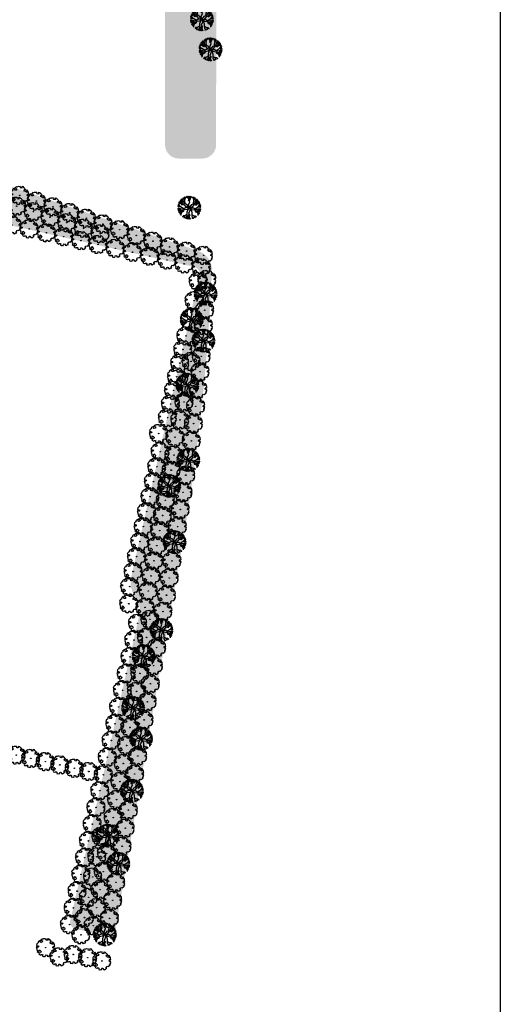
# Model space of a CAD drawing. Header units: metres. Extents: x 232632 to 233536, y 552897 to 554400.
# Tile 7 of 17: x 233330 to 233536, y 553430 to 553853. Entities that reach past the tile are written whole.
import ezdxf

# ---------------------------------------------------------------- set-up
doc = ezdxf.new("R2010")
doc.units = ezdxf.units.M
doc.layers.get('Defpoints').update_dxf_attribs({"color": 241})
doc.layers.add('N-WE-GR-BEPLANTING_CULTUUR_BOSPLANTSOEN-A', color=92, linetype='Continuous', lineweight=18)
doc.layers.add('N-WE-GR-BOOM-S', color=7, linetype='Continuous', lineweight=25, true_color=0x165700)
pattern_1 = [(0, (0, 0), (1, 1), [1.2, -0.8]), (90, (0.6, -0.4), (-4, 2.449293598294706e-16), [0.8, -1.2]), (90, (1.6, 0.6), (-4, 2.449293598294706e-16), [0.8, -1.2]), (90, (2.6, -0.2), (-4, 2.449293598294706e-16), [0.4, -1.6]), (90, (3.6, 0.8), (-4, 2.449293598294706e-16), [0.4, -1.6])]

# ---------------------------------------------------------------- blocks, each defined once
blk = doc.blocks.new('SGR-BOOM_06')
at = {"linetype": 'Continuous', "flags": 128}
blk.add_lwpolyline([(2.697926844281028, 3.519936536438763), (2.530031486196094, 3.938911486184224), (2.197017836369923, 4.064448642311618), (1.94450365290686, 4.524361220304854), (1.273022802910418, 4.692183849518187), (0.8554126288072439, 4.524288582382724), (1.107912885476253, 4.273186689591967), (1.064270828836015, 3.811889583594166), (0.2276521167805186, 3.979701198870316), (0.3518243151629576, 4.315444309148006), (0.1839317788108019, 4.692111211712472), (-0.1504327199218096, 4.608837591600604), (-0.4861730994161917, 4.692066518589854), (-1.154910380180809, 4.649713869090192), (-1.490634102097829, 4.483188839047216), (-1.95193375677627, 4.56504461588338), (-2.538756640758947, 4.105076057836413), (-2.119756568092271, 3.896293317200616), (-1.994180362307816, 3.643818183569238), (-1.575180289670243, 3.435035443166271), (-1.994130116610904, 2.890461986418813), (-2.538667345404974, 2.766231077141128), (-2.915367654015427, 3.099211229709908), (-2.619546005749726, 3.216664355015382), (-2.873110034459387, 3.855299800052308), (-3.627802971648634, 3.434898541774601), (-4.004453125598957, 3.015887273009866), (-3.794266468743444, 2.84803387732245), (-4.004419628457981, 2.513649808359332), (-4.424759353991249, 2.345754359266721), (-4.716801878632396, 2.05367287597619), (-5.01017267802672, 1.214316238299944), (-3.88011881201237, 0.9209648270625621), (-3.712226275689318, 0.5442979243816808), (-4.004271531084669, 0.2931597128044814), (-4.506508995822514, 0.2931262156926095), (-4.602327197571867, 0.5555981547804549), (-5.093368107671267, 0.3763383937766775), (-4.757596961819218, -0.1681847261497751), (-4.925450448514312, -0.3770066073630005), (-4.716628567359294, -0.544860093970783), (-4.88446521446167, -1.006165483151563), (-4.532341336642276, -1.182198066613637), (-4.716561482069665, -1.550699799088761), (-4.424496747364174, -1.591623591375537), (-4.292786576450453, -1.70719043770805), (-4.61907625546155, -2.106831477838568), (-3.920821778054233, -2.682045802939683), (-3.668355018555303, -2.430910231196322), (-3.459575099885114, -1.969602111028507), (-3.627456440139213, -1.760802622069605), (-3.418684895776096, -1.173935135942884), (-3.123882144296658, -1.341782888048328), (-2.788119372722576, -1.760746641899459), (-2.496040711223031, -2.010481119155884), (-2.788049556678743, -2.807529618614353), (-3.418567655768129, -2.931766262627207), (-3.668290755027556, -3.394441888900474), (-3.332530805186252, -3.771097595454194), (-2.831649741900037, -3.896623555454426), (-2.768861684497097, -4.022178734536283), (-2.70607362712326, -4.147733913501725), (-2.328058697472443, -3.728722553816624), (-1.825821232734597, -3.728689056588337), (-1.574691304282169, -3.89653972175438), (-1.698860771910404, -4.27322610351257), (-1.6988383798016, -4.608960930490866), (-1.154284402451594, -4.735848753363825), (-0.6097418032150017, -4.692139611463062), (-0.4855303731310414, -4.944614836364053), (-0.2330665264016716, -4.64980644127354), (0.1012924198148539, -4.483281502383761), (-0.05880460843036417, -4.006538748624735), (0.2691206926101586, -3.89641674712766), (0.7727313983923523, -4.023307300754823), (0.8560217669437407, -4.608790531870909), (1.149445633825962, -4.565098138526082), (1.441519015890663, -4.735675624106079), (2.070647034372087, -4.232031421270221), (2.365446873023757, -4.356206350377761), (2.321760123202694, -4.14739857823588), (2.657483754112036, -3.979508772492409), (2.406348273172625, -3.728406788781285), (2.112915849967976, -3.643810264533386), (2.574182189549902, -3.226158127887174), (2.615108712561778, -2.975036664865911), (3.159645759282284, -2.848076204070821), (3.537702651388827, -3.058226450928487), (3.787439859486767, -2.807091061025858), (3.770391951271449, -2.632754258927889), (4.123163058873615, -2.632730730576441), (4.123146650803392, -2.386717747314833), (4.458873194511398, -2.262500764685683), (4.458859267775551, -2.05369007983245), (4.082181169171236, -2.05371520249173), (4.543444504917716, -1.591025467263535), (4.250006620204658, -1.424542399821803), (4.626693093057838, -1.550076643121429), (4.752232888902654, -1.256641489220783), (4.54339981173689, -0.9209205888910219), (4.835431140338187, -0.4609716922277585), (4.667549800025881, -0.2521722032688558), (4.249928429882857, -0.2522000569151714), (3.746303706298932, 0.08486595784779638), (4.082024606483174, 0.2936990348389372), (4.375415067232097, 0.8382641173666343), (4.543299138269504, 0.5885213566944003), (4.876296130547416, 0.7127381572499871), (4.667437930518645, 1.425137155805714), (4.711079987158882, 1.886434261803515), (4.499534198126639, 1.969671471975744), (4.163754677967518, 2.639753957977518), (3.828442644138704, 3.012677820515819), (3.373874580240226, 2.603955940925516), (3.662895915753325, 2.430909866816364), (3.914056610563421, 1.801765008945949), (3.537384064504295, 1.718488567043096), (3.327180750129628, 2.136095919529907), (2.991451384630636, 2.054186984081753), (2.657064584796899, 2.305283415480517), (2.238064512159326, 2.514066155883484), (2.446864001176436, 2.681947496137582), (2.321287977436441, 2.931693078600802), (2.530081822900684, 3.184190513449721), (2.865825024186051, 3.05865353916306), (3.159240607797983, 3.226540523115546)], close=True, dxfattribs=at)
blk.add_circle((0, 0), 0.15)
blk = doc.blocks.new('SGR-BOOM_15')
at = {"linetype": 'Continuous', "flags": 128}
for points in [[(-1.731470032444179, 1.657009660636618), (-1.900455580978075, 3.27249409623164), (-2.458185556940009, 3.754197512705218), (-2.450329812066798, 4.328052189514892)], [(-2.222890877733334, 3.550976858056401), (-2.134256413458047, 4.235182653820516), (-1.770819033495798, 4.64761787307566)], [(-2.027681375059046, 4.356125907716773), (-2.159448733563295, 4.480282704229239)], [(-1.715307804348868, 4.007128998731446), (-2.036605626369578, 4.537443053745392)], [(-1.952747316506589, 3.317657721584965), (-1.629661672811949, 4.255826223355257), (-1.066486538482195, 4.591038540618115), (-1.000955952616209, 4.871779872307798)], [(-1.404388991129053, 4.389912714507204), (-1.529009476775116, 4.732682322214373)], [(-0.1488940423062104, 3.629839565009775), (-0.6066718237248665, 4.390916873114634), (-1.28673739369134, 4.804212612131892)], [(-0.2371204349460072, 4.519810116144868), (-0.7648271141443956, 4.828363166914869)], [(-0.2371204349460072, 4.519810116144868), (-0.7648271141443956, 4.828363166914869)], [(-0.3007205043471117, 1.173686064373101), (0.210326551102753, 2.567357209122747), (-0.3459786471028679, 3.142143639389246), (0.1382770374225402, 4.340459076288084), (-0.3072160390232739, 4.964047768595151)], [(-0.3007205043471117, 1.173686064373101), (0.210326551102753, 2.567357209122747), (-0.3459786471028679, 3.142143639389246), (0.1382770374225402, 4.340459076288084), (-0.3072160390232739, 4.964047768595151)], [(0.2862072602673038, 3.35991435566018), (-0.2125065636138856, 4.229330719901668), (-0.2749234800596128, 4.965940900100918)], [(0.2862072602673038, 3.35991435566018), (-0.2125065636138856, 4.229330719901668), (-0.2749234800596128, 4.965940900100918)], [(-0.09327994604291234, 4.664586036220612), (0.2239799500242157, 4.968499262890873)], [(-0.09327994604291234, 4.664586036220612), (0.2239799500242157, 4.968499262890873)], [(-0.03478844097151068, 2.820615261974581), (0.5629754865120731, 3.824907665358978), (0.4555039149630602, 4.482515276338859), (0.8083203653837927, 4.907419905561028)], [(-0.03478844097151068, 2.820615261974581), (0.5629754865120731, 3.824907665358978), (0.4555039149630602, 4.482515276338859), (0.8083203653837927, 4.907419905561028)], [(0.5949235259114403, 4.650421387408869), (0.3747998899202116, 4.959402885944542)], [(0.5949235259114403, 4.650421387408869), (0.3747998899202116, 4.959402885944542)], [(0.5052078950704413, 4.178381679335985), (1.270367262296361, 4.808567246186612)], [(0.5052078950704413, 4.178381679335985), (1.270367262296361, 4.808567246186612)], [(1.952747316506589, 3.317657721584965), (1.629661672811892, 4.255826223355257), (1.066486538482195, 4.591038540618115), (1.000955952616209, 4.871779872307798)], [(1.404388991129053, 4.389912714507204), (1.529009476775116, 4.732682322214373)], [(1.715307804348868, 4.007128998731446), (2.036605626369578, 4.537443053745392)], [(1.731470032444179, 1.657009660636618), (1.900455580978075, 3.27249409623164), (2.458185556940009, 3.754197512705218), (2.450329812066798, 4.328052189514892)], [(2.222890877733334, 3.550976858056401), (2.134256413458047, 4.235182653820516), (1.770819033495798, 4.64761787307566)], [(2.027681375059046, 4.356125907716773), (2.159448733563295, 4.480282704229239)], [(-4.641318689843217, 0.3040997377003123), (-4.970429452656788, 0.1760198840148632)], [(-2.355350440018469, -0.4427118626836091), (-3.767079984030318, 0.3606347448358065), (-4.483462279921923, 0.1877263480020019), (-4.945409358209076, 0.5282785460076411)], [(-0.388563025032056, 0.0962069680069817), (-1.720388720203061, -0.06932303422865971), (-2.882100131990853, -0.7524666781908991), (-4.300377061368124, -0.3248250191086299), (-4.925008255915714, -0.6931418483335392)], [(-4.722116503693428, 0.8882231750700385), (-4.899781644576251, 0.8534001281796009)], [(-4.256494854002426, 0.9389436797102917), (-4.874717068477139, 0.9865523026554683)], [(-4.181235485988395, 0.2606728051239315), (-4.685854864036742, 0.7311543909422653), (-4.809512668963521, 1.266783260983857)], [(-4.386629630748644, 1.414610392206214), (-4.737856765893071, 1.512899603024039)], [(-4.137237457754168, 1.835259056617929), (-4.651301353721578, 1.504475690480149)], [(-4.137237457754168, 1.835259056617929), (-4.651301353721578, 1.504475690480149)], [(-1.182632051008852, 0.2633500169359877), (-2.193815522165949, 1.350086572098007), (-2.958203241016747, 1.114361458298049), (-3.807339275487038, 2.088749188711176), (-4.565060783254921, 1.973922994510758)], [(-1.182632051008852, 0.2633500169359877), (-2.193815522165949, 1.350086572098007), (-2.958203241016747, 1.114361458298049), (-3.807339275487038, 2.088749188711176), (-4.565060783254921, 1.973922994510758)], [(-2.86609910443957, 1.77663023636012), (-3.86710022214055, 1.725668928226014), (-4.552125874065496, 2.003572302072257)], [(-2.86609910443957, 1.77663023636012), (-3.86710022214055, 1.725668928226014), (-4.552125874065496, 2.003572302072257)], [(-3.834246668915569, 0.3444231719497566), (-4.408802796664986, 1.153391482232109), (-4.353370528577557, 1.806431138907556), (-4.543442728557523, 2.02318563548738)], [(-4.201185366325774, 2.029065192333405), (-4.328491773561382, 2.44955320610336)], [(-4.201185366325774, 2.029065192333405), (-4.328491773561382, 2.44955320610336)], [(-3.876921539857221, 2.636253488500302), (-4.252086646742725, 2.579905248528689)], [(-3.876921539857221, 2.636253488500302), (-4.252086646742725, 2.579905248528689)], [(-2.530614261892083, 1.246223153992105), (-3.155360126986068, 2.2339566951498), (-3.79034887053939, 2.435915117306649), (-4.009430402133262, 2.942893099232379)], [(-2.530614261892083, 1.246223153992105), (-3.155360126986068, 2.2339566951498), (-3.79034887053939, 2.435915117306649), (-4.009430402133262, 2.942893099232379)], [(-3.539656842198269, 2.97637772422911), (-3.987305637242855, 2.972800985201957)], [(-2.50945622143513, 2.548167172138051), (-3.393582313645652, 2.705836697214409), (-3.716906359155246, 3.304657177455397)], [(-3.496676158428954, 2.342512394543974), (-3.712067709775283, 3.310091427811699)], [(-3.496676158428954, 2.342512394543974), (-3.712067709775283, 3.310091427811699)], [(-2.973577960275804, 2.630935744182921), (-3.501704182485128, 3.531886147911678)], [(0, 0), (-1.058169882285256, 1.358241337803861), (-2.290024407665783, 1.904861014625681), (-2.768256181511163, 3.306888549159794), (-3.431417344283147, 3.600212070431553)], [(-3.298932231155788, 3.185969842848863), (-3.317948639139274, 3.705046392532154)], [(-3.155431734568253, 3.478140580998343), (-3.17753513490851, 3.82614981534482)], [(-2.455501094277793, 3.950294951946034), (-2.751272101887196, 4.143266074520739)], [(0, 0), (-1.218256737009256, 0.3016364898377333)], [(0, 0), (-1.218256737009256, 0.3016364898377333)], [(0, 0), (-0.9611620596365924, -0.8070325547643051)], [(0, 0), (-0.2827159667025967, 1.222786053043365)], [(0, 0), (-0.2827159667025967, 1.222786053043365)], [(0, 0), (1.058169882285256, 1.358241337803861), (2.290024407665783, 1.904861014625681), (2.768256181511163, 3.306888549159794), (3.431417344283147, 3.600212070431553)], [(0, 0), (1.720388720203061, -0.06932303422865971), (2.882100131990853, -0.7524666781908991), (4.300377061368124, -0.3248250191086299), (4.925008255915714, -0.6931418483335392)], [(0, 0), (0.9611620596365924, -0.8070325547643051)], [(0, 0), (0.2328362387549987, -1.233256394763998)], [(0, 0), (0.2328362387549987, -1.233256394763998)], [(0.4895697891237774, -0.01972720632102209), (1.218256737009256, 0.3016364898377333)], [(1.182632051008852, 0.2633500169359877), (2.193815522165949, 1.350086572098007), (2.958203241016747, 1.114361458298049), (3.807339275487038, 2.088749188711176), (4.565060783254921, 1.973922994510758)], [(1.182632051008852, 0.2633500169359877), (2.193815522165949, 1.350086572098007), (2.958203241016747, 1.114361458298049), (3.807339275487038, 2.088749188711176), (4.565060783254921, 1.973922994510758)], [(2.355350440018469, -0.4427118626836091), (3.767079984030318, 0.3606347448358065), (4.483462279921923, 0.1877263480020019), (4.945409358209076, 0.5282785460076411)], [(2.455501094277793, 3.950294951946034), (2.751272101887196, 4.143266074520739)], [(2.50945622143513, 2.548167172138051), (3.393582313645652, 2.705836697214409), (3.716906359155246, 3.304657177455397)], [(2.530614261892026, 1.246223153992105), (3.155360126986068, 2.2339566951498), (3.790348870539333, 2.435915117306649), (4.009430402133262, 2.942893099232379)], [(2.530614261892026, 1.246223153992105), (3.155360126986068, 2.2339566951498), (3.790348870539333, 2.435915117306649), (4.009430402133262, 2.942893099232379)], [(2.86609910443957, 1.77663023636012), (3.86710022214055, 1.725668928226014), (4.552125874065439, 2.003572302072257)], [(2.86609910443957, 1.77663023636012), (3.86710022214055, 1.725668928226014), (4.552125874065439, 2.003572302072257)], [(2.973577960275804, 2.630935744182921), (3.501704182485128, 3.531886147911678)], [(3.155431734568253, 3.478140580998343), (3.17753513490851, 3.82614981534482)], [(3.298932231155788, 3.185969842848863), (3.317948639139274, 3.705046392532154)], [(3.496676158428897, 2.342512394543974), (3.712067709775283, 3.310091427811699)], [(3.496676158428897, 2.342512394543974), (3.712067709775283, 3.310091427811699)], [(3.539656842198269, 2.97637772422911), (3.987305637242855, 2.972800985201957)], [(3.834246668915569, 0.3444231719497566), (4.408802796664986, 1.153391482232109), (4.353370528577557, 1.806431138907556), (4.543442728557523, 2.02318563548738)], [(3.876921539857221, 2.636253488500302), (4.252086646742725, 2.579905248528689)], [(3.876921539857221, 2.636253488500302), (4.252086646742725, 2.579905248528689)], [(4.137237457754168, 1.835259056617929), (4.651301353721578, 1.504475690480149)], [(4.137237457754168, 1.835259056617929), (4.651301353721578, 1.504475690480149)], [(4.181235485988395, 0.2606728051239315), (4.685854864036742, 0.7311543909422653), (4.809512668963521, 1.266783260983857)], [(4.201185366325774, 2.029065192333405), (4.328491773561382, 2.44955320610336)], [(4.201185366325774, 2.029065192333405), (4.328491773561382, 2.44955320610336)], [(4.256494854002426, 0.9389436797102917), (4.874717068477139, 0.9865523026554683)], [(4.386629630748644, 1.414610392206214), (4.737856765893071, 1.512899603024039)], [(4.641318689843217, 0.3040997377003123), (4.970429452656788, 0.1760198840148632)], [(4.722116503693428, 0.8882231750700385), (4.899781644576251, 0.8534001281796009)], [(-4.665057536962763, -0.5398606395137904), (-4.960846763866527, -0.3551778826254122)], [(-4.511096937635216, -0.8266571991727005), (-4.944159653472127, -0.5398492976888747)], [(-3.870416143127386, -0.8853630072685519), (-4.910391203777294, -0.7900697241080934)], [(-3.952328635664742, -1.446791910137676), (-4.861202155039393, -1.051125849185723)], [(-3.952328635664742, -1.446791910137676), (-4.861202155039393, -1.051125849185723)], [(-3.532862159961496, -0.5562476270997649), (-4.175883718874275, -1.183194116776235), (-4.85097890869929, -1.097340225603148)], [(-2.497396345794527, -1.311522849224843), (-3.663606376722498, -1.234847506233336), (-4.20074898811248, -1.629151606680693), (-4.739516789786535, -1.507691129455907)], [(-2.497396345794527, -1.311522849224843), (-3.663606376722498, -1.234847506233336), (-4.20074898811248, -1.629151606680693), (-4.739516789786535, -1.507691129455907)], [(-4.480884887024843, -1.144406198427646), (-4.738650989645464, -1.510410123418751)], [(-4.113834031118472, -2.200780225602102), (-4.528655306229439, -2.056072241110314)], [(-4.113834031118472, -2.200780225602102), (-4.528655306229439, -2.056072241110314)], [(-3.123644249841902, -1.270348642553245), (-3.671890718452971, -2.109411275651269), (-4.299879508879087, -2.499437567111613)], [(-3.123644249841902, -1.270348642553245), (-3.671890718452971, -2.109411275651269), (-4.299879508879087, -2.499437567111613)], [(-0.9092397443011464, -0.8007839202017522), (-2.383020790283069, -0.9781473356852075), (-2.642603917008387, -1.734765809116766), (-3.930158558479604, -1.847311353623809), (-4.283532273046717, -2.527351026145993)], [(-0.9092397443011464, -0.8007839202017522), (-2.383020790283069, -0.9781473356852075), (-2.642603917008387, -1.734765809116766), (-3.930158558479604, -1.847311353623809), (-4.283532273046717, -2.527351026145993)], [(-3.919535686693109, -2.263216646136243), (-3.954886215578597, -2.873486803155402)], [(-3.919535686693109, -2.263216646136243), (-3.954886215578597, -2.873486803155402)], [(-3.166618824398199, -1.780570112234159), (-3.63691884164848, -2.533973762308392), (-3.696426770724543, -3.327548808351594)], [(-2.732239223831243, -3.730748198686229), (-3.10922427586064, -3.881865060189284)], [(-1.030026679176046, -2.882086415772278), (-1.912986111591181, -3.45902353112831), (-2.700115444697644, -3.487387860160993), (-2.783815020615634, -4.121471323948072)], [(-2.211693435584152, -3.469787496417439), (-2.179887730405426, -4.073044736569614), (-2.424030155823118, -4.342836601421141)], [(-2.295744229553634, -4.20107304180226), (-2.173133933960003, -4.473660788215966)], [(-0.4365226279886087, -0.3665229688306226), (-1.020309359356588, -1.870365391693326), (-1.038196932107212, -3.732734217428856), (-1.930263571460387, -4.583692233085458)], [(-0.6744387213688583, -4.154424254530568), (-1.464553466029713, -4.753023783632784)], [(-0.6744387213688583, -4.154424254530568), (-1.464553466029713, -4.753023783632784)], [(-1.430603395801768, -4.107057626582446), (-1.301249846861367, -4.800302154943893)], [(-0.07976067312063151, -2.819701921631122), (-0.7178072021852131, -3.798896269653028), (-0.6371239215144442, -4.460325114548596), (-1.006901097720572, -4.870554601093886)], [(-0.07976067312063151, -2.819701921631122), (-0.7178072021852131, -3.798896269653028), (-0.6371239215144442, -4.460325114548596), (-1.006901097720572, -4.870554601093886)], [(-0.4223878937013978, -3.34552350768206), (0.04061533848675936, -4.234471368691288), (0.07307351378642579, -4.973008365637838)], [(-0.4223878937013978, -3.34552350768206), (0.04061533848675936, -4.234471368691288), (0.07307351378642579, -4.973008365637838)], [(0.2528194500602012, -1.18492789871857), (-0.3143909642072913, -2.556700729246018), (0.2181184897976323, -3.153599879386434), (-0.3143909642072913, -4.33126584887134), (0.1054163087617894, -4.972427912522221)], [(0.2528194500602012, -1.18492789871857), (-0.3143909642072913, -2.556700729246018), (0.2181184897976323, -3.153599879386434), (-0.3143909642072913, -4.33126584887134), (0.1054163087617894, -4.972427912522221)], [(0.4365226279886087, -0.3665229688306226), (1.020309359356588, -1.870365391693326), (1.038196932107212, -3.732734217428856), (1.93026357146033, -4.583692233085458)], [(0.9092397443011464, -0.8007839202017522), (2.383020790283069, -0.9781473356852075), (2.642603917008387, -1.734765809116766), (3.930158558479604, -1.847311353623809), (4.283532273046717, -2.527351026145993)], [(0.9092397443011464, -0.8007839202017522), (2.383020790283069, -0.9781473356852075), (2.642603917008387, -1.734765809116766), (3.930158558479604, -1.847311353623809), (4.283532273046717, -2.527351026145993)], [(1.030026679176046, -2.882086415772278), (1.912986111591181, -3.45902353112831), (2.700115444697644, -3.487387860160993), (2.783815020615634, -4.121471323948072)], [(1.430603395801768, -4.107057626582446), (1.301249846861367, -4.800302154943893)], [(2.295744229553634, -4.20107304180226), (2.173133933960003, -4.473660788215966)], [(2.211693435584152, -3.469787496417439), (2.179887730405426, -4.073044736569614), (2.424030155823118, -4.342836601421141)], [(2.497396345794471, -1.311522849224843), (3.663606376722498, -1.234847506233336), (4.20074898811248, -1.629151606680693), (4.739516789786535, -1.507691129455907)], [(2.497396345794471, -1.311522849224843), (3.663606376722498, -1.234847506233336), (4.20074898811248, -1.629151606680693), (4.739516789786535, -1.507691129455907)], [(2.732239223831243, -3.730748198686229), (3.10922427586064, -3.881865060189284)], [(3.123644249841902, -1.270348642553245), (3.671890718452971, -2.109411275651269), (4.299879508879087, -2.499437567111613)], [(3.123644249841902, -1.270348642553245), (3.671890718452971, -2.109411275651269), (4.299879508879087, -2.499437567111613)], [(3.166618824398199, -1.780570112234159), (3.63691884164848, -2.533973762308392), (3.696426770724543, -3.327548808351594)], [(3.532862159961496, -0.5562476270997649), (4.175883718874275, -1.183194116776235), (4.85097890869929, -1.097340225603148)], [(3.870416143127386, -0.8853630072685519), (4.910391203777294, -0.7900697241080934)], [(3.919535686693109, -2.263216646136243), (3.954886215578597, -2.873486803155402)], [(3.919535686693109, -2.263216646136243), (3.954886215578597, -2.873486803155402)], [(3.952328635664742, -1.446791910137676), (4.861202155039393, -1.051125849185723)], [(3.952328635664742, -1.446791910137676), (4.861202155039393, -1.051125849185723)], [(4.113834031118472, -2.200780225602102), (4.528655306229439, -2.056072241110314)], [(4.113834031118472, -2.200780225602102), (4.528655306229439, -2.056072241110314)], [(4.480884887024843, -1.144406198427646), (4.738650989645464, -1.510410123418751)], [(4.511096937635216, -0.8266571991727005), (4.944159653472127, -0.5398492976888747)], [(4.665057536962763, -0.5398606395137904), (4.960846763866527, -0.3551778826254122)], [(-0.7832457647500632, -4.622432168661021), (-0.5758486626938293, -4.940096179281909)], [(-0.7832457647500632, -4.622432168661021), (-0.5758486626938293, -4.940096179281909)], [(-0.09618486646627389, -4.664527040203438), (-0.4255224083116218, -4.955308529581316)], [(-0.09618486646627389, -4.664527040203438), (-0.4255224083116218, -4.955308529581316)], [(0.05341509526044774, -4.52571059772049), (0.5681590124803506, -4.855434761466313)], [(0.05341509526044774, -4.52571059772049), (0.5681590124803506, -4.855434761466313)]]:
    blk.add_lwpolyline(points, dxfattribs=at)

msp = doc.modelspace()

# ---------------------------------------------------------------- hatches: boundary and pattern name
at = {"layer": 'N-WE-GR-BEPLANTING_CULTUUR_BOSPLANTSOEN-A'}
h = msp.add_hatch(dxfattribs=at)
h.set_pattern_fill('AGR-BOSPLANTSOEN', color=256, pattern_type=2)
h.set_pattern_definition(pattern_1)
edge = h.paths.add_edge_path()
edge.add_line((233398.1199630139, 553958.655181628), (233408.1199623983, 553958.6516730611))
edge.add_arc((233408.1178572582, 553952.6516734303), 6.000000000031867, -0.020102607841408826, 89.97989739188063, ccw=False)
edge.add_line((233414.1178568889, 553952.6495682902), (233414.0641609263, 553799.607141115))
edge.add_arc((233408.0641612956, 553799.6092462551), 6.000000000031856, 269.9798973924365, 359.97989739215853, ccw=False)
edge.add_line((233408.0620561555, 553793.6092466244), (233398.062056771, 553793.6127551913))
edge.add_arc((233398.0641619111, 553799.612754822), 6.000000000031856, 179.9798973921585, 269.97989739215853, ccw=False)
edge.add_line((233392.0641622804, 553799.6148599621), (233392.117858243, 553952.6572871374))
edge.add_arc((233398.1178578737, 553952.6551819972), 6.000000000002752, 89.97989739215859, 179.9798973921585, ccw=False)
h = msp.add_hatch(dxfattribs=at)
h.set_pattern_fill('AGR-BOSPLANTSOEN', color=256, pattern_type=2)
h.set_pattern_definition(pattern_1)
edge = h.paths.add_edge_path()
edge.add_arc((233387.2346944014, 553611.2320306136), 9.999999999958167, 167.2682864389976, 216.726684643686)
edge.add_arc((233370.6851033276, 553599.0367606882), 10.55791106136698, -4.725899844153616, 36.063754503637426, ccw=False)
edge.add_line((233381.2071200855, 553598.1669047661), (233351.3167645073, 553465.8744050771))
edge.add_arc((233354.2430026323, 553465.2132466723), 3.000000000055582, 167.2682864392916, 257.2682864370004)
edge.add_line((233353.5818442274, 553462.2870085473), (233367.0888895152, 553459.2352075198))
edge.add_arc((233367.7500479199, 553462.161445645), 3.000000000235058, 257.2682864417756, 350.4341937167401)
edge.add_arc((250045.7526230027, 550651.5254798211), 16910.17369469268, 169.8799326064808, 170.4341937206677, ccw=False)
edge.add_arc((232481.2665230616, 553786.5843931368), 931.9048373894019, 349.8799326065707, 357.4623229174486)
edge.add_arc((233403.6658956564, 553745.7038331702), 8.600000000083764, 357.4623229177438, 431.0083620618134)
edge.add_line((233406.4645950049, 553753.8357014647), (233309.4515262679, 553787.2241433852))
edge.add_arc((233307.8243754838, 553782.4963129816), 4.999999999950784, 71.0083620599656, 161.0083620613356)
edge.add_line((233303.0965450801, 553784.1234637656), (233300.3967109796, 553776.2788571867))
edge.add_arc((233305.1245413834, 553774.6517064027), 5.000000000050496, 161.0083620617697, 257.2654089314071)
edge.add_line((233304.0223657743, 553769.7746982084), (233404.593218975, 553747.0462677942))
edge.add_arc((233403.9319136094, 553744.1200628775), 3.000000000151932, -12.731713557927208, 77.26540892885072, ccw=False)
edge.add_line((233406.8581517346, 553743.4589044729), (233377.4805673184, 553613.4358919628))

# ---------------------------------------------------------------- linework, layer by layer
at = {"layer": 'Defpoints'}
msp.add_lwpolyline([(232867.8334066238, 554400.4949874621), (233536.3334066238, 554400.4949874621), (233536.3334066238, 552964.4949874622), (232867.8334066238, 552964.4949874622)], close=True, dxfattribs=at)

# ---------------------------------------------------------------- block references
at = {"layer": 'N-WE-GR-BOOM-S'}
for p in [(233407.9520754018, 553853.4779464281), (233411.6534576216, 553840.5438100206), (233402.5341573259, 553772.4887652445), (233409.52104883, 553735.5208516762), (233403.5489619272, 553724.2761329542), (233408.6134122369, 553715.2965128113), (233401.6552667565, 553696.2876534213), (233402.078853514, 553663.9443009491), (233393.8757543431, 553652.8305899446), (233396.1646290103, 553628.6317530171), (233390.5439144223, 553590.8161010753), (233382.8749714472, 553579.5246144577), (233378.3671886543, 553557.3193398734), (233381.7326231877, 553544.0414057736), (233377.8319511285, 553521.7415750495), (233367.4388712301, 553502.3637035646), (233372.0212226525, 553490.33196997), (233366.1802983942, 553459.8961193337)]:
    msp.add_blockref('SGR-BOOM_15', p, dxfattribs=at)
at = {"layer": 'N-WE-GR-BOOM-S', "xscale": 0.8, "yscale": 0.8}
for p in [(233329.5772603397, 553777.7725606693), (233328.2530350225, 553773.1420700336), (233336.7378242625, 553775.3123056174), (233343.8983881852, 553772.8520505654), (233335.443121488, 553770.7694792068), (233342.6332079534, 553768.3968883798), (233351.0589521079, 553770.3917955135), (233358.2195160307, 553767.9315404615), (233326.2317444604, 553765.0475059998), (233333.6387847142, 553763.3739487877), (233349.8232944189, 553766.024297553), (233357.0133808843, 553763.6517067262), (233365.3800799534, 553765.4712854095), (233341.0458249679, 553761.7003915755), (233348.4528652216, 553760.0268343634), (233364.2034673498, 553761.2791158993), (233372.5406438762, 553763.0110303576), (233379.7012077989, 553760.5507753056), (233355.8599054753, 553758.3532771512), (233363.266945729, 553756.6797199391), (233370.6739859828, 553755.006162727), (233386.8617717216, 553758.0905202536), (233394.0223356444, 553755.6302652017), (233378.0810262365, 553753.3326055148), (233385.4880664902, 553751.6590483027), (233401.3372100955, 553753.801546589), (233408.6520845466, 553751.9728279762), (233392.8951067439, 553749.9854910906), (233400.3021469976, 553748.3119338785), (233407.7091872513, 553746.6383766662), (233406.3854679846, 553740.7796932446), (233410.1156657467, 553741.6057467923), (233404.5980089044, 553732.4853997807), (233409.1356821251, 553728.3917534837), (233408.6456903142, 553721.7847568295), (233401.0905909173, 553717.3449595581), (233399.7668716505, 553711.4862761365), (233407.6657066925, 553708.5707635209), (233398.4431523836, 553705.6275927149), (233403.3030425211, 553706.3525788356), (233407.1757148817, 553701.9637668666), (233397.1194331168, 553699.7689092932), (233395.79571385, 553693.9102258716), (233406.2315035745, 553694.5159783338), (233394.4719945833, 553688.05154245), (233400.2616852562, 553688.8910832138), (233405.2872922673, 553687.068189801), (233393.1482753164, 553682.1928590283), (233398.465036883, 553681.2289063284), (233404.3430809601, 553679.6204012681), (233389.3529266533, 553675.3461730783), (233396.3758981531, 553673.7593929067), (233403.3988696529, 553672.1726127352), (233390.0186988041, 553667.5546841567), (233395.9373046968, 553666.0739136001), (233388.5621913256, 553661.1082899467), (233394.7066603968, 553659.5806149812), (233387.1056838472, 553654.6618957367), (233401.0238456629, 553657.4271022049), (233399.8363336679, 553650.0543469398), (233385.6491763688, 553648.2155015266), (233392.2453717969, 553646.5940177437), (233384.1926688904, 553641.7691073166), (233398.648821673, 553642.6815916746), (233391.014727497, 553640.1007191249), (233382.736161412, 553635.3227131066), (233389.7840831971, 553633.6074205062), (233397.461309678, 553635.3088364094), (233381.2796539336, 553628.8763188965), (233388.5534388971, 553627.1141218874), (233379.8231464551, 553622.4299246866), (233387.3227945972, 553620.6208232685), (233395.086285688, 553620.563325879), (233378.3666389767, 553615.9835304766), (233386.0921502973, 553614.1275246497), (233393.898773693, 553613.190570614), (233376.9101314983, 553609.5371362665), (233384.8615059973, 553607.634226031), (233392.711261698, 553605.8178153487), (233376.4872348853, 553602.1314411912), (233383.5102063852, 553600.5446610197), (233391.1964902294, 553598.7733360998), (233385.5642242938, 553595.4111334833), (233380.2960015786, 553593.7048548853), (233378.6695519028, 553586.506309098), (233384.1311187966, 553587.661840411), (233388.4927342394, 553583.2455854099), (233377.043102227, 553579.3077633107), (233387.1408562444, 553575.4817100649), (233375.4166525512, 553572.1092175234), (233381.2649078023, 553572.1632542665), (233373.7902028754, 553564.910671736), (233379.8318023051, 553564.4139611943), (233385.7889782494, 553567.7178347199), (233372.1637531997, 553557.7121259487), (233384.4371002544, 553559.953959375), (233383.0852222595, 553552.19008403), (233370.5373035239, 553550.5135801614), (233376.9655913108, 553548.9153750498), (233368.9108538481, 553543.3150343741), (233375.5324858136, 553541.1660819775), (233328.0832841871, 553537.0459622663), (233334.3259255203, 553535.6354910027), (233367.2844041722, 553536.1164885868), (233380.3814662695, 553536.66233334), (233340.5685668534, 553534.2250197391), (233346.8112081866, 553532.8145484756), (233353.0538495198, 553531.4040772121), (233374.0993803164, 553533.4167889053), (233359.296490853, 553529.9936059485), (233365.5391321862, 553528.583134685), (233379.0295882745, 553528.8984579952), (233372.6662748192, 553525.6674958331), (233364.0315048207, 553521.7193970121), (233371.2331693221, 553517.9182027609), (233362.4050551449, 553514.5208512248), (233369.8000638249, 553510.1689096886), (233376.3258322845, 553513.3707073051), (233360.7786054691, 553507.3223054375), (233374.9739542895, 553505.6068319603), (233364.5098197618, 553502.0553903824), (233359.1521557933, 553500.1237596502), (233373.6220762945, 553497.8429566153), (233357.5257061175, 553492.9252138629), (233362.7407158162, 553493.330438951), (233366.9338528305, 553494.6703235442), (233355.8992564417, 553485.7266680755), (233360.9716118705, 553484.6054875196), (233365.5007473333, 553486.9210304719), (233370.9183203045, 553482.3152059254), (233354.2728067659, 553478.5281222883), (233359.2025079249, 553475.8805360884), (233364.0676418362, 553479.1717373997), (233352.6463570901, 553471.3295765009), (233362.6345363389, 553471.4224443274), (233369.5664423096, 553474.5513305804), (233357.4334039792, 553467.155584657), (233351.0199074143, 553464.1310307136), (233361.2014308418, 553463.6731512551), (233368.2145643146, 553466.7874552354), (233355.8954932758, 553459.7307393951), (233340.7154231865, 553454.2255456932), (233346.4943429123, 553450.255010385), (233352.5614562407, 553451.2657526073), (233358.819491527, 553449.9047359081), (233364.8945366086, 553448.53213158)]:
    msp.add_blockref('SGR-BOOM_06', p, dxfattribs=at)

doc.saveas('drawing.dxf')
